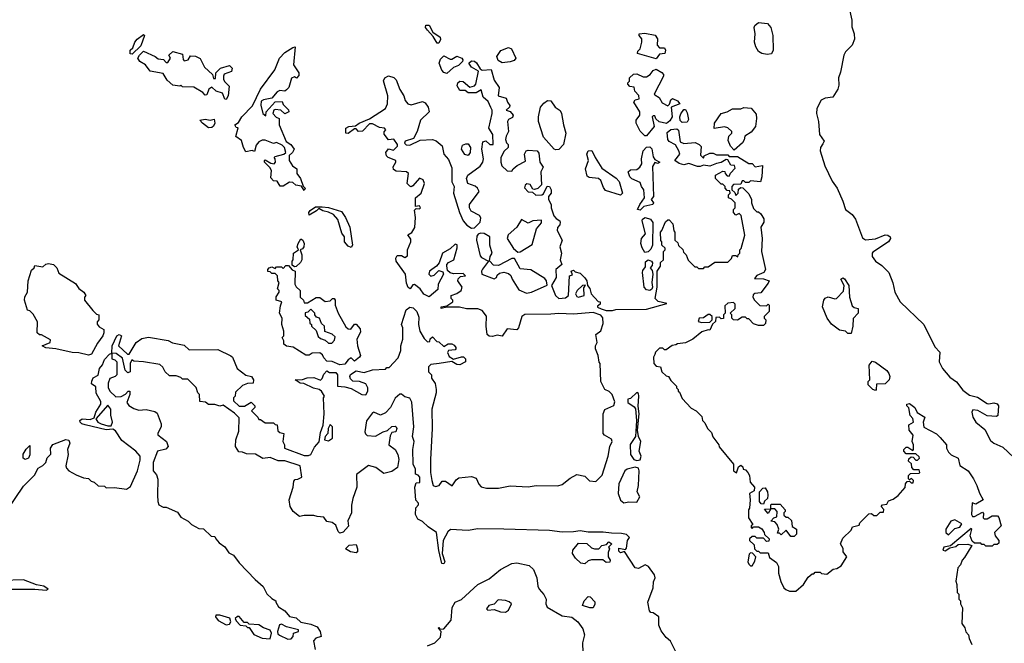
# Model space of a CAD drawing. Extents: x 2206940 to 2356632, y 511582 to 673215.
# Tile 125 of 228: x 2294771 to 2300840, y 584492 to 588333. Entities that reach past the tile are written whole.
import ezdxf

# ---------------------------------------------------------------- set-up
doc = ezdxf.new("R2010")
doc.units = 0

msp = doc.modelspace()

# ---------------------------------------------------------------- linework, layer by layer
at = {"layer": '0CON10XD'}
for points in [[(2299887.5, 588385), (2299900.7, 588330.7), (2299899.3, 588289.3), (2299914, 588245), (2299916.1, 588213.9), (2299902.5, 588175), (2299860, 588135), (2299850, 588115), (2299831.2, 588008.8), (2299818.8, 587975), (2299820.5, 587929.5), (2299813.8, 587905), (2299783.3, 587855), (2299735, 587849.2), (2299712, 587838), (2299683.5, 587785), (2299681.5, 587755), (2299695.3, 587705), (2299700.9, 587625), (2299730, 587585), (2299721.6, 587568.4), (2299707.3, 587545), (2299704.6, 587525), (2299732.9, 587432.9), (2299778.7, 587338.7), (2299809.6, 587295), (2299845.4, 587215), (2299860.4, 587165), (2299902.2, 587132.2), (2299922.8, 587105), (2299965, 586989.5), (2299985, 586977.2), (2300045.9, 586984.1), (2300105, 587007.1), (2300122.5, 587005), (2300136.7, 586995), (2300138.8, 586985), (2300125, 586964.3), (2300029.4, 586900.6), (2300024.4, 586895), (2300025.7, 586875), (2300046, 586845), (2300085, 586820), (2300128.1, 586775), (2300152.4, 586712.4), (2300164.6, 586655), (2300197.5, 586595), (2300343.5, 586455), (2300411.7, 586318.3)], [(2299378, 588118), (2299344.6, 588124.6), (2299325, 588138), (2299308, 588165), (2299300, 588195), (2299304.5, 588245), (2299297.1, 588285), (2299302.6, 588297.4), (2299325, 588315.6), (2299379.5, 588309.5), (2299400.4, 588285), (2299412.3, 588235), (2299415.3, 588145), (2299405, 588122.9), (2299378, 588118)], [(2297355, 588187.5), (2297345, 588187.5), (2297319.2, 588229.2), (2297285, 588267.5), (2297273.3, 588285), (2297275, 588300), (2297295, 588300), (2297317, 588257), (2297363.3, 588225), (2297365, 588210), (2297355, 588187.5)], [(2295465, 588120), (2295453, 588123), (2295453.3, 588145), (2295469.5, 588160.5), (2295480.8, 588195), (2295495, 588213.8), (2295535, 588242.5), (2295540, 588235), (2295518.8, 588171.2), (2295465, 588120)], [(2298695, 588092.5), (2298580, 588125), (2298581.7, 588138.3), (2298596.4, 588153.6), (2298606.2, 588195), (2298605.8, 588215.8), (2298590, 588235), (2298590, 588245), (2298625, 588250.8), (2298688.3, 588238.3), (2298702.5, 588215), (2298700, 588175), (2298715, 588160), (2298745, 588160), (2298752.5, 588145), (2298747.5, 588125), (2298715, 588120), (2298695, 588092.5)], [(2296045, 587842), (2296035, 587843.3), (2296021.4, 587881.4), (2295981.9, 587891.9), (2295955, 587917.5), (2295937.5, 587905), (2295925, 587870), (2295915, 587867.5), (2295900, 587885), (2295845, 587917.5), (2295775, 587920), (2295765, 587930), (2295757.5, 587922.5), (2295715, 587930), (2295681.2, 587961.2), (2295655, 588002.5), (2295575, 588016.7), (2295547.5, 588055), (2295512.5, 588075), (2295500, 588095), (2295510, 588115), (2295535, 588140), (2295607, 588107), (2295625, 588092.5), (2295657.5, 588087.5), (2295675, 588070), (2295685, 588070), (2295700, 588095), (2295690, 588115), (2295715, 588137.5), (2295775, 588120), (2295778.3, 588088.3), (2295785, 588080), (2295810, 588085), (2295825, 588110), (2295855, 588107.5), (2295883, 588093), (2295910.7, 588040.7), (2295960, 587995), (2295965, 587970), (2295978.3, 587971.7), (2295980, 588005), (2296010, 588035), (2296065, 588050), (2296080, 588035), (2296076.1, 588013.9), (2296031.7, 587998.3), (2296027.5, 587985), (2296027.5, 587965), (2296035, 587950), (2296063, 587923), (2296056.9, 587865), (2296045, 587842)], [(2296525, 587280), (2296508.3, 587308.3), (2296473, 587313), (2296455, 587330), (2296435, 587332.5), (2296395, 587306.7), (2296377.5, 587307.5), (2296358.3, 587338.3), (2296335, 587340), (2296318.3, 587358.3), (2296322.5, 587405), (2296313, 587423), (2296280, 587455), (2296280, 587465), (2296285, 587470), (2296318.3, 587448.3), (2296340, 587445), (2296347.5, 587455), (2296347, 587477), (2296340, 587485), (2296345, 587490), (2296400, 587505), (2296412.5, 587515), (2296402.5, 587545), (2296389.3, 587559.3), (2296355, 587577.5), (2296335, 587570), (2296285, 587590), (2296265, 587590), (2296245, 587580), (2296229.3, 587560.7), (2296218.3, 587521.7), (2296205, 587527.5), (2296165, 587520), (2296150, 587545), (2296138.3, 587588.3), (2296103, 587613), (2296117.5, 587667.5), (2296105, 587670), (2296097.5, 587685), (2296120, 587700), (2296140, 587735), (2296207.3, 587802.7), (2296256, 587905), (2296344.2, 588025), (2296372.5, 588095), (2296405, 588131.2), (2296455, 588162.5), (2296470, 588165), (2296460, 588055), (2296492.5, 588005), (2296491.7, 587988.3), (2296477, 587973), (2296465, 587980), (2296447, 587973), (2296430, 587915), (2296415, 587900), (2296405, 587893.3), (2296375, 587896.2), (2296358.3, 587888.3), (2296325, 587850), (2296275, 587840), (2296259.3, 587830.7), (2296257, 587807), (2296270, 587755), (2296288.3, 587741.7), (2296290, 587765), (2296345, 587827.5), (2296388.3, 587828.3), (2296395, 587810), (2296428.3, 587778.3), (2296430, 587765), (2296405, 587752.5), (2296380, 587775), (2296345, 587780), (2296337.5, 587775), (2296332.5, 587755), (2296351.7, 587731.7), (2296370, 587725), (2296370, 587685), (2296413, 587583), (2296442.5, 587565), (2296462.5, 587535), (2296452.5, 587515), (2296433, 587497), (2296432.5, 587465), (2296453.6, 587433.6), (2296480, 587415), (2296480, 587385), (2296502.5, 587355), (2296518.3, 587308.3), (2296530, 587295), (2296525, 587280)], [(2297745, 588067.5), (2297720.7, 588080.7), (2297713, 588107), (2297737, 588143), (2297785, 588162.5), (2297803, 588153), (2297830, 588095), (2297818.3, 588081.7), (2297795, 588072.5), (2297745, 588067.5)], [(2297356.4, 586216.4), (2297305, 586210), (2297290, 586195), (2297290, 586165), (2297310, 586145), (2297310, 586125), (2297331.7, 586091.7), (2297337.5, 586055), (2297337.5, 586035), (2297311.2, 585935), (2297314, 585815), (2297304, 585625), (2297304.2, 585545), (2297311.2, 585495), (2297320, 585465), (2297335, 585457.5), (2297356.4, 585463.6), (2297375, 585490), (2297395, 585490), (2297437, 585463), (2297460.7, 585499.3), (2297478.3, 585511.7), (2297555, 585520), (2297585, 585510), (2297601.7, 585471.7), (2297615.9, 585455.9), (2297647.7, 585447.7), (2297722.3, 585447.7), (2297795, 585462), (2297905, 585456.7), (2297955, 585463.8), (2298088.3, 585461.7), (2298115, 585470), (2298165, 585510), (2298205, 585532.5), (2298255, 585522.5), (2298283.9, 585493.9), (2298321.7, 585488.3), (2298361.7, 585528.3), (2298398, 585645), (2298408.8, 585705), (2298422.5, 585735), (2298419.3, 585749.3), (2298375, 585773.3), (2298366.7, 585785), (2298366.7, 585905), (2298377, 585933), (2298433, 585957), (2298439.3, 585979.3), (2298423.8, 586025), (2298405, 586043.3), (2298377.5, 586055), (2298352.5, 586105), (2298350, 586215), (2298343, 586223), (2298337.5, 586265), (2298320, 586305), (2298320, 586325), (2298330, 586345), (2298322.5, 586395), (2298353, 586417), (2298367.7, 586462.3), (2298366, 586496), (2298352.5, 586512.5), (2298305, 586530), (2298185, 586520), (2298095, 586524.3), (2298045, 586518.6), (2297885, 586518.1), (2297865.8, 586505), (2297846, 586435), (2297835, 586422.5), (2297775, 586430), (2297745.9, 586384.1), (2297715, 586390), (2297685, 586381.2), (2297665, 586383.3), (2297652.5, 586395), (2297646.2, 586445), (2297648, 586508), (2297622.1, 586542.1), (2297595, 586551.4), (2297525, 586551.9), (2297481.7, 586561.7), (2297405, 586562.5), (2297370, 586555), (2297370, 586565), (2297405, 586570), (2297440, 586595), (2297440, 586605), (2297430, 586615), (2297430, 586635), (2297465, 586646.7), (2297493.3, 586665), (2297498.8, 586685), (2297472.5, 586725), (2297473, 586737), (2297488.3, 586751.7), (2297520, 586755), (2297505, 586770), (2297445, 586767.5), (2297423.8, 586773.8), (2297407.5, 586787.5), (2297403, 586817), (2297403.8, 586826.2), (2297415, 586837.5), (2297447, 586853), (2297467, 586927), (2297467, 586947), (2297455, 586950), (2297425, 586922.5), (2297377.5, 586895), (2297357.5, 586835), (2297340, 586815), (2297296.7, 586785), (2297293.3, 586765), (2297305, 586753.3), (2297325, 586760), (2297355, 586787.5), (2297379.3, 586779.3), (2297383.3, 586765), (2297351.2, 586705), (2297348.3, 586671.7), (2297295, 586626.7), (2297262.7, 586642.7), (2297240, 586675), (2297205, 586702.5), (2297195, 586700), (2297177.5, 586675), (2297165, 586683.3), (2297155, 586710), (2297150, 586765), (2297091.2, 586845), (2297090, 586865), (2297098.3, 586881.7), (2297125, 586880), (2297145, 586867.5), (2297161.7, 586878.3), (2297162.5, 586915), (2297182.5, 586965), (2297181.7, 586981.7), (2297163, 587007), (2297188.3, 587021.7), (2297206.1, 587053.9), (2297210, 587115), (2297205, 587160), (2297215, 587170), (2297235, 587167.5), (2297242.5, 587175), (2297235, 587186.7), (2297211.7, 587181.7), (2297211.2, 587235), (2297245.8, 587264.2), (2297266.1, 587323.9), (2297257.7, 587347.7), (2297235, 587356.7), (2297195, 587308.8), (2297185, 587303.3), (2297175, 587306.7), (2297158.8, 587325), (2297167.5, 587385), (2297155, 587396.7), (2297090.7, 587400.7), (2297075, 587410), (2297073, 587427), (2297090, 587455), (2297090, 587465), (2297042.5, 587485), (2297032.5, 587495), (2297027.5, 587515), (2297045, 587537.5), (2297075, 587530), (2297100, 587555), (2297100, 587565), (2297077, 587597), (2297043.6, 587593.6), (2297018.3, 587628.3), (2297018.3, 587641.7), (2297027.5, 587655), (2297020, 587665), (2296989.7, 587669.7), (2296945, 587691.2), (2296928.3, 587691.7), (2296885, 587646.7), (2296860, 587645), (2296845, 587660), (2296835, 587660), (2296795, 587632.5), (2296782.5, 587635), (2296782.5, 587665), (2296800, 587675), (2296841.7, 587678.3), (2296863.9, 587696.1), (2296928.3, 587721.7), (2297026.2, 587785), (2297037.3, 587815), (2297040.9, 587865), (2297014.2, 587955.8), (2297021.2, 587975), (2297045, 587988.1), (2297077.5, 587977.5), (2297092.2, 587962.2), (2297115, 587903.3), (2297138.8, 587865), (2297146.7, 587835), (2297163.1, 587815), (2297185, 587808.8), (2297255, 587828.9), (2297271.1, 587821.1), (2297289.2, 587795), (2297294.5, 587765), (2297240.8, 587715), (2297222, 587645), (2297198, 587602), (2297147.5, 587585), (2297143, 587573), (2297153, 587563), (2297175, 587561.2), (2297239.4, 587590.6), (2297315.6, 587595.6), (2297337.5, 587587.5), (2297375.5, 587555.5), (2297385.7, 587505.7), (2297415, 587472.5), (2297435, 587420), (2297434, 587335), (2297450, 587305), (2297444.2, 587265), (2297481.2, 587145), (2297504.3, 587094.3), (2297527, 587067), (2297555, 587050), (2297575, 587051.2), (2297608.8, 587085), (2297613, 587113), (2297605, 587127.5), (2297553.6, 587153.6), (2297543.6, 587173.6), (2297543.3, 587195), (2297602.5, 587275), (2297593.3, 587295), (2297578.3, 587308.3), (2297532.5, 587325), (2297526.2, 587355), (2297534.1, 587375.9), (2297609.5, 587430.5), (2297626.2, 587455), (2297629.2, 587475), (2297620, 587535), (2297625, 587580), (2297645, 587587.5), (2297670, 587565), (2297690, 587565), (2297686.7, 587625), (2297662.5, 587665), (2297683.8, 587755), (2297683.8, 587775), (2297675, 587792.5), (2297658.6, 587828.6), (2297627.5, 587855), (2297615, 587900), (2297585, 587882.5), (2297535, 587883.3), (2297517, 587897), (2297485, 587897.5), (2297466.7, 587925), (2297472.5, 587945), (2297485, 587953.3), (2297505, 587952.5), (2297545, 587917.5), (2297573.6, 587926.4), (2297583.6, 587936.4), (2297600, 588015), (2297555, 588040), (2297540, 588065), (2297555, 588080), (2297575, 588077.5), (2297587.7, 588067.7), (2297610, 588030), (2297622.5, 588022.5), (2297677, 588027), (2297695, 587960), (2297727.5, 587915), (2297720, 587865), (2297769.3, 587849.3), (2297777.5, 587825), (2297792.5, 587805), (2297790, 587795), (2297770, 587775), (2297795, 587767.5), (2297812.5, 587745), (2297809.3, 587730.7), (2297785, 587717.5), (2297778.8, 587705), (2297783.3, 587645), (2297768.8, 587615), (2297766.2, 587595), (2297772.5, 587575), (2297782.5, 587565), (2297782.5, 587545), (2297757, 587523), (2297736.7, 587485), (2297736.7, 587455), (2297743.9, 587433.9), (2297775, 587402.5), (2297805, 587400), (2297812.5, 587415), (2297837.5, 587435), (2297888.3, 587461.7), (2297883.3, 587505), (2297892.5, 587525), (2297905, 587530), (2297960, 587525), (2297971.7, 587511.7), (2297977.5, 587455), (2297997.5, 587425), (2297983.3, 587395), (2297986.7, 587315), (2297965, 587292.5), (2297945, 587287.5), (2297935, 587290), (2297917.3, 587317.3), (2297897, 587323), (2297886.4, 587313.6), (2297883.6, 587296.4), (2297905, 587273.8), (2297931.7, 587271.7), (2297953, 587253), (2297990, 587255), (2298000, 587260), (2298021.7, 587308.3), (2298037.5, 587305), (2298046.7, 587285), (2298047.5, 587265), (2298030, 587245), (2298030, 587225), (2298047.5, 587195), (2298047.5, 587175), (2298064.1, 587124.1), (2298077.7, 587107.7), (2298100, 587095), (2298103.3, 587085), (2298100.7, 587069.3), (2298086.4, 587053.6), (2298083.3, 587035), (2298113.8, 586975), (2298101.2, 586935), (2298110, 586895), (2298102.5, 586855), (2298112.5, 586825), (2298076.1, 586793.9), (2298078.8, 586745), (2298050, 586695), (2298074.2, 586635), (2298095, 586616), (2298135, 586620), (2298153.3, 586635), (2298160, 586755), (2298178.3, 586761.7), (2298170, 586785), (2298185, 586790), (2298195, 586780), (2298225, 586772.5), (2298255, 586742.5), (2298266.7, 586725), (2298270, 586695), (2298285, 586676.7), (2298293.8, 586643.8), (2298337.5, 586597.5), (2298350, 586595), (2298348.3, 586581.7), (2298331.7, 586568.3), (2298331.7, 586561.7), (2298355, 586552.5), (2298385, 586542.5), (2298425, 586542.5), (2298445, 586548.8), (2298635, 586550.4), (2298760, 586585), (2298706.4, 586596.4), (2298687.5, 586615), (2298700, 586685), (2298700, 586785), (2298720, 586815), (2298721.7, 586838.3), (2298740, 586855), (2298740, 586905), (2298750, 586915), (2298750, 586925), (2298730, 586945), (2298730, 586965), (2298723, 586973), (2298720, 587025), (2298730, 587035), (2298751.7, 587088.3), (2298765, 587100), (2298775, 587100), (2298797.5, 587075), (2298803, 587033), (2298810, 587025), (2298810, 586975), (2298828.3, 586958.3), (2298831.7, 586941.7), (2298858.3, 586918.3), (2298861.7, 586901.7), (2298880, 586885), (2298891.7, 586851.7), (2298931.7, 586811.7), (2298945, 586810), (2298955, 586800), (2298985, 586800), (2298995, 586810), (2299015, 586810), (2299055, 586840), (2299135, 586840), (2299158.3, 586861.7), (2299165, 586880), (2299185, 586880), (2299198.3, 586871.7), (2299200, 586885), (2299210, 586895), (2299210, 586915), (2299217, 586923), (2299240, 587005), (2299217, 587127), (2299205, 587140), (2299185, 587130), (2299170, 587145), (2299170, 587165), (2299180, 587175), (2299180, 587205), (2299158.3, 587228.3), (2299140, 587235), (2299140, 587255), (2299150, 587265), (2299148.3, 587278.3), (2299131.7, 587281.7), (2299120, 587295), (2299120, 587305), (2299105, 587320), (2299095, 587320), (2299060, 587355), (2299060, 587375), (2299105, 587400), (2299118.3, 587398.3), (2299120, 587385), (2299131.7, 587371.7), (2299145, 587370), (2299151.7, 587388.3), (2299181.7, 587418.3), (2299177.5, 587435), (2299155, 587437.5), (2299135, 587470), (2299125, 587472.5), (2299095, 587452.5), (2299065, 587447.5), (2299025, 587430), (2298985, 587436.7), (2298965, 587428), (2298948.3, 587428.3), (2298895, 587446.7), (2298865, 587438.8), (2298835, 587446.7), (2298810, 587465), (2298840, 587505), (2298833.3, 587525), (2298813, 587563), (2298775, 587582.5), (2298766.1, 587596.1), (2298761.2, 587638.8), (2298785, 587657.5), (2298821.7, 587661.7), (2298832.5, 587652.5), (2298841.7, 587581.7), (2298865, 587570), (2298935, 587576.7), (2298960, 587565), (2298971.7, 587551.7), (2298968.3, 587498.3), (2298985, 587480), (2298990, 587495)], [(2297405, 588002.5), (2297385, 588007.5), (2297373, 588023), (2297357.5, 588065), (2297365, 588090), (2297385, 588110), (2297425, 588090), (2297435, 588090), (2297465, 588107.5), (2297496.4, 588096.4), (2297502.5, 588085), (2297500, 588075), (2297475, 588050), (2297445, 588037.5), (2297405, 588002.5)], [(2298635, 587617.5), (2298625, 587617.5), (2298595, 587646.2), (2298570, 587695), (2298570, 587715), (2298592.5, 587745), (2298592.5, 587765), (2298557.5, 587825), (2298565, 587840), (2298590, 587845), (2298587, 587867), (2298563, 587893), (2298558.3, 587918.3), (2298531.7, 587921.7), (2298520, 587935), (2298520, 587945), (2298530, 587955), (2298530, 587975), (2298555, 587996.7), (2298575, 588000), (2298615, 587980), (2298635, 587981.2), (2298657.5, 587995), (2298675, 588020), (2298695, 588027.5), (2298728.3, 588008.3), (2298740, 587995), (2298740, 587985), (2298682.5, 587875), (2298685, 587870), (2298713, 587853), (2298730.7, 587820.7), (2298765, 587802.5), (2298777, 587813), (2298785, 587840), (2298795, 587847.5), (2298825, 587832.5), (2298840, 587815), (2298787.5, 587795), (2298792.5, 587735), (2298779.3, 587710.7), (2298757, 587693), (2298713, 587703), (2298691.7, 587721.7), (2298685, 587740), (2298675, 587740), (2298670, 587735), (2298682.5, 587675), (2298635, 587617.5)], [(2298075, 587531.8), (2298065, 587536.5), (2297998.8, 587608.8), (2297969.1, 587705), (2297968.2, 587735), (2297980.5, 587795), (2298000.9, 587819.1), (2298025, 587834.6), (2298045, 587833.1), (2298071.4, 587795), (2298102.9, 587772.9), (2298111.2, 587755), (2298122.2, 587685), (2298138.2, 587635), (2298123.1, 587565), (2298095, 587534.5), (2298075, 587531.8)], [(2298855, 587700), (2298843, 587713), (2298840, 587735), (2298846.1, 587753.9), (2298865, 587780), (2298875, 587780), (2298885, 587760), (2298892.5, 587717.5), (2298885, 587702.5), (2298855, 587700)], [(2299175, 587530), (2299153, 587553), (2299138.3, 587588.3), (2299142.5, 587615), (2299160, 587635), (2299160, 587645), (2299135, 587666.7), (2299115, 587673.3), (2299052.5, 587662.5), (2299053.3, 587695), (2299094, 587756), (2299132.5, 587765), (2299165, 587783.3), (2299215, 587783.8), (2299235, 587792.5), (2299278.8, 587788.8), (2299310.9, 587750.9), (2299313.1, 587725), (2299305.3, 587674.7), (2299279.2, 587640.8), (2299240, 587615), (2299237, 587593), (2299226.4, 587573.6), (2299175, 587530)], [(2295935, 587667.5), (2295897.5, 587695), (2295882.5, 587715), (2295915, 587720), (2295945, 587713.3), (2295970, 587720), (2295974, 587695), (2295965, 587676.2), (2295955, 587670), (2295935, 587667.5)], [(2297535, 587496.7), (2297515, 587502.5), (2297493.8, 587535), (2297500.7, 587559.3), (2297520.7, 587569.3), (2297535, 587567.5), (2297550, 587545), (2297548, 587515), (2297535, 587496.7)], [(2298475, 587252.5), (2298381.9, 587281.9), (2298368.6, 587298.6), (2298352.2, 587342.2), (2298338.9, 587355), (2298281.5, 587361.5), (2298269.6, 587369.6), (2298258.9, 587415), (2298277.3, 587465), (2298266.6, 587505), (2298275, 587525.6), (2298298.2, 587528.2), (2298317.3, 587485), (2298358.8, 587418.8), (2298447.8, 587357.8), (2298467, 587337), (2298487.5, 587265), (2298475, 587252.5)], [(2298595, 587160), (2298580, 587165), (2298592.5, 587195), (2298621.2, 587235), (2298618.8, 587285), (2298603.3, 587305), (2298595, 587330), (2298545, 587352.5), (2298532.5, 587365), (2298522.5, 587395), (2298535, 587407.5), (2298575, 587411.2), (2298593.8, 587425), (2298605.7, 587445), (2298602.9, 587475), (2298614.3, 587525.7), (2298635, 587547.5), (2298655, 587550), (2298667, 587537), (2298675, 587487.5), (2298685, 587472.5), (2298716.7, 587455), (2298705, 587447.5), (2298685, 587453.3), (2298671.4, 587428.6), (2298677.5, 587245), (2298663.3, 587225), (2298677.5, 587205), (2298673.8, 587195), (2298618, 587182), (2298595, 587160)], [(2298990, 587495), (2299025, 587510), (2299045, 587510), (2299065, 587500), (2299135, 587500), (2299145, 587490), (2299195, 587490), (2299265, 587447.5), (2299285, 587447.5), (2299305, 587427.5), (2299350, 587435), (2299346.2, 587365), (2299336.4, 587333.6), (2299275, 587340), (2299265, 587330), (2299245, 587330), (2299235, 587340), (2299225, 587340), (2299215, 587320), (2299171.7, 587318.3), (2299160, 587305), (2299160, 587285), (2299178.3, 587268.3), (2299185, 587250), (2299200, 587265), (2299201.7, 587288.3), (2299215, 587300), (2299228.3, 587298.3), (2299265, 587260), (2299282.5, 587225), (2299282.5, 587205), (2299295, 587170), (2299315, 587150), (2299325, 587150), (2299338.3, 587138.3), (2299357, 587107), (2299357.5, 587085), (2299340, 587055), (2299347.5, 586985), (2299342.5, 586905), (2299367.5, 586795), (2299357.5, 586775), (2299315, 586756.7), (2299300, 586740), (2299355, 586736.7), (2299390, 586725), (2299385, 586710), (2299338.3, 586651.7), (2299303, 586647), (2299291.7, 586638.3), (2299290, 586625), (2299300, 586605), (2299333, 586573), (2299375, 586570), (2299385, 586580), (2299390, 586575), (2299390, 586535), (2299360, 586505), (2299360, 586495), (2299370, 586485), (2299368.3, 586461.7), (2299355, 586450), (2299325, 586450), (2299295, 586460), (2299265, 586490), (2299255, 586490), (2299245, 586500), (2299225, 586500), (2299195, 586482.5), (2299170, 586485), (2299160, 586495), (2299160, 586515), (2299150, 586525), (2299180, 586555), (2299181.7, 586581.7), (2299171.7, 586591.7), (2299135, 586587.5), (2299118.3, 586571.7), (2299120, 586525), (2299110, 586515), (2299108.3, 586491.7), (2299095, 586490), (2299085, 586500), (2299061.7, 586498.3), (2299060, 586475), (2299041.7, 586458.3), (2299025, 586420), (2299015, 586422.5), (2298975, 586410), (2298920, 586365), (2298875, 586342.5), (2298825, 586337.5), (2298815, 586330), (2298793, 586327), (2298755, 586300), (2298745, 586300), (2298735, 586310), (2298715, 586310), (2298690, 586285), (2298685, 586270), (2298677.5, 586255), (2298680, 586215), (2298695, 586200), (2298720, 586195), (2298730, 586165), (2298755, 586140), (2298770, 586135), (2298785, 586110), (2298820, 586075), (2298820, 586065), (2298830, 586055), (2298830, 586045), (2298838.3, 586038.3), (2298855, 586000), (2298910.7, 585940.7), (2298940, 585925), (2298975, 585890), (2298980, 585865), (2298995, 585850), (2299010, 585815), (2299035, 585790), (2299043, 585763), (2299080, 585715), (2299081.7, 585701.7), (2299170, 585595), (2299170, 585555), (2299188.3, 585541.7), (2299201.7, 585578.3), (2299215, 585590), (2299228.3, 585578.3), (2299230, 585565), (2299245, 585560), (2299260, 585545), (2299270, 585525), (2299272.5, 585485), (2299300, 585455), (2299298.3, 585431.7), (2299270, 585415), (2299272.5, 585375), (2299270, 585325), (2299262.5, 585315), (2299262.5, 585265), (2299290, 585225), (2299280, 585215), (2299280, 585205), (2299285, 585200), (2299295, 585210), (2299325, 585210), (2299345, 585197.5), (2299360, 585175), (2299361.7, 585161.7), (2299390, 585135), (2299388.3, 585121.7), (2299375, 585120), (2299355, 585140), (2299315, 585140), (2299305, 585150), (2299285, 585150), (2299270, 585135), (2299270, 585125), (2299298.3, 585098.3), (2299300, 585075), (2299315, 585060), (2299325, 585060), (2299335, 585050), (2299385, 585050), (2299391.7, 585021.7), (2299435, 584990), (2299447.5, 584965), (2299447.5, 584925), (2299463, 584873), (2299480, 584835), (2299493, 584823), (2299515, 584812.5), (2299555, 584812.5), (2299602.5, 584855), (2299630.7, 584899.3), (2299655, 584920), (2299665, 584920), (2299675, 584930), (2299705, 584930), (2299713, 584923), (2299745, 584917.5), (2299785, 584950), (2299807, 584953), (2299835, 584970), (2299870, 585025), (2299847.5, 585055), (2299847, 585077), (2299830, 585105), (2299845, 585140), (2299895, 585190), (2299905, 585210), (2299945, 585220), (2299950, 585235), (2300005, 585290), (2300021.7, 585291.7), (2300035, 585280), (2300055, 585280), (2300075, 585300), (2300095, 585300), (2300097, 585317), (2300080, 585335), (2300090, 585345), (2300115, 585350), (2300125, 585370), (2300155, 585380), (2300186.4, 585403.6), (2300228.3, 585451.7), (2300230, 585475), (2300241.7, 585488.3), (2300255, 585490), (2300265, 585480), (2300278.3, 585481.7), (2300280, 585495), (2300268.3, 585508.3), (2300255, 585500), (2300250, 585505), (2300250, 585525), (2300261.7, 585538.3), (2300315, 585540), (2300320, 585545), (2300315, 585560), (2300281.7, 585561.7), (2300270, 585575), (2300268.3, 585598.3), (2300250, 585615), (2300251.7, 585628.3), (2300265, 585640), (2300278.3, 585638.3), (2300295, 585620), (2300305, 585620), (2300317, 585633), (2300315, 585640), (2300295, 585660), (2300235, 585660), (2300220, 585675), (2300220, 585685), (2300235, 585700), (2300245, 585700), (2300275, 585680), (2300280, 585685), (2300280, 585715), (2300272.5, 585735), (2300277.5, 585775), (2300252.5, 585805), (2300251.7, 585838.3), (2300280, 585855), (2300276.7, 585876.7), (2300260, 585895), (2300251.7, 585941.7), (2300240, 585955), (2300240, 585965), (2300255, 585970), (2300287.5, 585945), (2300303.6, 585913.6), (2300350, 585885), (2300340, 585855), (2300343.3, 585823.3), (2300422.3, 585782.3), (2300445, 585760), (2300482.5, 585715), (2300482.5, 585695), (2300495, 585670), (2300513, 585653), (2300555, 585632.5), (2300566.4, 585586.4), (2300616.7, 585555), (2300650, 585505), (2300671.2, 585465), (2300686.4, 585416.4), (2300710, 585375), (2300665, 585350), (2300641.7, 585358.3), (2300637.5, 585285), (2300643.3, 585273.3), (2300657, 585273), (2300705, 585300), (2300711.7, 585291.7), (2300710, 585265), (2300715, 585260), (2300735, 585260), (2300765, 585277.5), (2300797, 585277), (2300807, 585267), (2300820, 585215), (2300780, 585175), (2300783.9, 585153.9), (2300806.2, 585126.2), (2300805, 585110), (2300795, 585100), (2300775, 585100), (2300765, 585090), (2300725, 585090), (2300715, 585100), (2300701.7, 585101.7), (2300695, 585110), (2300655, 585110), (2300641.7, 585121.7), (2300630, 585155), (2300640, 585195), (2300635, 585200), (2300508.3, 585091.7), (2300467.5, 585085), (2300460, 585065), (2300475, 585062.5), (2300505, 585080), (2300541.7, 585088.3), (2300555, 585100), (2300615, 585102.5), (2300640, 585095), (2300595, 585020), (2300580, 585005), (2300570, 584975), (2300553, 584957), (2300540, 584875), (2300547.5, 584855), (2300550, 584805), (2300560, 584795), (2300560, 584765), (2300570, 584755), (2300570, 584735), (2300581.7, 584711.7), (2300577.5, 584615), (2300597, 584587), (2300603, 584563), (2300620, 584545), (2300623, 584523), (2300640, 584485)], [(2296815, 586930), (2296795, 586937.5), (2296773.3, 586965), (2296772.5, 586995), (2296757.5, 587017.5), (2296731.7, 587101.7), (2296705, 587132.5), (2296675, 587147.5), (2296640, 587155), (2296615, 587170), (2296600, 587155), (2296555, 587130), (2296552.5, 587145), (2296561.7, 587158.3), (2296595, 587180), (2296635, 587180), (2296675, 587176.7), (2296755, 587152.5), (2296780, 587115), (2296806.7, 587055), (2296822.5, 586945), (2296815, 586930)], [(2297841.7, 586901.7), (2297855, 586903.3), (2297930.8, 586949.2), (2297956, 587045), (2297988.3, 587081.7), (2297987.5, 587097.5), (2297935, 587094), (2297905, 587080), (2297865, 587102.5), (2297836, 587055), (2297781.7, 587008.3), (2297776.7, 586985), (2297815, 586923.8), (2297841.7, 586901.7)], [(2298625, 586900), (2298607.3, 586927.3), (2298600.6, 586955), (2298604, 586986), (2298629.2, 587015), (2298607.5, 587095), (2298610, 587105), (2298626.2, 587113.8), (2298660, 587105), (2298674.1, 587084.1), (2298672, 586945), (2298660.5, 586919.5), (2298645, 586903.3), (2298625, 586900)], [(2296465, 586810), (2296451.7, 586821.7), (2296450, 586845), (2296457.5, 586855), (2296460, 586895), (2296490, 586915), (2296482.5, 586935), (2296487.5, 586955), (2296505, 586982.5), (2296516.1, 586976.1), (2296523.8, 586955), (2296523.3, 586935), (2296515, 586922.5), (2296500, 586915), (2296511.2, 586885), (2296511.2, 586855), (2296503, 586837), (2296475, 586812.5), (2296465, 586810)], [(2297895, 586649.2), (2297925, 586654), (2298022.5, 586697.5), (2298018.8, 586725), (2298008.2, 586738.2), (2297921.5, 586791.5), (2297855, 586798.8), (2297821.7, 586861.7), (2297805, 586862.5), (2297721.7, 586818.3), (2297691.7, 586821.7), (2297667, 586847), (2297672, 586875), (2297683.8, 586895), (2297668, 586945), (2297668.8, 586995), (2297635, 587015.8), (2297611.7, 587018.3), (2297597.3, 587012.7), (2297589.5, 587000.5), (2297586.2, 586975), (2297609.2, 586879.2), (2297617.5, 586867.5), (2297660, 586845), (2297623.3, 586796.7), (2297617.5, 586785), (2297620, 586765), (2297695, 586737.5), (2297710, 586745), (2297715, 586760), (2297728.3, 586771.7), (2297755, 586777.5), (2297785, 586770), (2297798.3, 586758.3), (2297806, 586735), (2297848.6, 586668.6), (2297895, 586649.2)], [(2295195, 586266.9), (2295135, 586281.4), (2295095, 586282.5), (2294995, 586306.7), (2294931.7, 586311.7), (2294910, 586325), (2294960, 586345), (2294961.7, 586361.7), (2294905, 586392.5), (2294893, 586393), (2294880, 586405), (2294881.7, 586471.7), (2294855, 586520), (2294835, 586540), (2294820, 586545), (2294801.2, 586605), (2294804.2, 586625.8), (2294818.8, 586655), (2294823.8, 586725), (2294845, 586790), (2294860, 586805), (2294865, 586820), (2294915, 586810), (2294933, 586827), (2294948.3, 586831.7), (2294980, 586825), (2295000, 586805), (2295011.7, 586771.7), (2295115, 586707.5), (2295137, 586677), (2295167.5, 586655), (2295180, 586635), (2295170, 586625), (2295170, 586605), (2295221.7, 586541.7), (2295245, 586520), (2295260, 586515), (2295260, 586485), (2295248.3, 586471.7), (2295248.3, 586458.3), (2295260.7, 586440.7), (2295290, 586425), (2295290, 586405), (2295284, 586385), (2295250, 586340), (2295215, 586274), (2295195, 586266.9)], [(2296745, 586207.5), (2296697, 586227), (2296665, 586230), (2296645, 586250), (2296638.3, 586268.3), (2296621.7, 586281.7), (2296575, 586280), (2296555, 586267.5), (2296535, 586267.5), (2296457, 586317), (2296415, 586322.5), (2296400, 586335), (2296400, 586355), (2296390, 586375), (2296400, 586385), (2296400, 586415), (2296387.5, 586455), (2296390, 586495), (2296372.5, 586525), (2296378.3, 586571.7), (2296387.5, 586595), (2296352.5, 586605), (2296353, 586627), (2296370, 586655), (2296370, 586665), (2296360, 586675), (2296370, 586715), (2296362.5, 586725), (2296360, 586755), (2296345, 586770), (2296325, 586770), (2296315, 586780), (2296301.7, 586781.7), (2296300, 586795), (2296310, 586805), (2296325, 586810), (2296345, 586800), (2296355, 586810), (2296385, 586810), (2296395, 586800), (2296411.7, 586818.3), (2296428.3, 586818.3), (2296451.7, 586791.7), (2296470, 586785), (2296466.7, 586705), (2296475, 586687.5), (2296500, 586665), (2296500, 586625), (2296520, 586605), (2296525, 586590), (2296545, 586590), (2296598.3, 586621.7), (2296621.7, 586621.7), (2296655, 586597.5), (2296685, 586602.5), (2296700, 586615), (2296710, 586615), (2296716.7, 586605), (2296715.8, 586575), (2296733.8, 586525), (2296780.9, 586440.9), (2296795, 586428.8), (2296812.5, 586427.5), (2296835, 586457.5), (2296845, 586457.5), (2296869.3, 586429.3), (2296871.7, 586408.3), (2296850, 586365), (2296853.8, 586325), (2296872.5, 586265), (2296866.4, 586253.6), (2296835, 586230), (2296815, 586250), (2296795, 586237.5), (2296775, 586212.5), (2296745, 586207.5)], [(2298655, 586664.2), (2298635, 586668.9), (2298621.1, 586685), (2298610.4, 586775), (2298612.4, 586787.6), (2298629.2, 586810.8), (2298628.9, 586841.1), (2298645, 586853.1), (2298665.7, 586845.7), (2298672, 586835), (2298670, 586820), (2298657.5, 586805), (2298668.8, 586788.8), (2298674.2, 586765), (2298666.7, 586715), (2298672, 586685), (2298667.5, 586672.5), (2298655, 586664.2)], [(2299895, 586400), (2299875, 586400), (2299860, 586415), (2299825, 586420), (2299775, 586457.5), (2299747.5, 586495), (2299720, 586565), (2299726.7, 586605), (2299735, 586617.5), (2299755, 586626.7), (2299795, 586613.3), (2299805, 586616.7), (2299848.3, 586661.7), (2299853.3, 586695), (2299832.5, 586735), (2299845, 586742.5), (2299855, 586737.5), (2299882.5, 586695), (2299886.2, 586625), (2299901.7, 586571.7), (2299915, 586560), (2299940, 586555), (2299940, 586525), (2299908.3, 586491.7), (2299906.7, 586445), (2299895, 586400)], [(2298215, 586623.3), (2298250, 586635), (2298248.3, 586681.7), (2298258.3, 586698.3), (2298240, 586695), (2298207.5, 586665), (2298197.5, 586645), (2298205, 586627.5), (2298215, 586623.3)], [(2294692.1, 585307.9), (2294795, 585459.5), (2294862, 585528), (2294885, 585572), (2294913.6, 585586.4), (2294932.5, 585605), (2294940, 585635), (2294963.3, 585656.7), (2294960.4, 585695), (2294975, 585717.5), (2295055, 585746.7), (2295075, 585742.5), (2295080, 585725), (2295066.7, 585685), (2295070, 585655), (2295056, 585585), (2295060.3, 585570.3), (2295074.2, 585554.2), (2295120.3, 585530.3), (2295165, 585511.2), (2295195, 585507.5), (2295211.7, 585491.7), (2295230, 585485), (2295255, 585462.5), (2295295, 585460), (2295305, 585450), (2295355, 585452.5), (2295429.3, 585440.7), (2295455, 585457.5), (2295497.5, 585555), (2295515, 585620), (2295513.3, 585645), (2295486.7, 585675), (2295401.7, 585741.7), (2295361.9, 585801.9), (2295345, 585812), (2295303.9, 585806.1), (2295175, 585836.9), (2295153.8, 585845), (2295143.3, 585855), (2295142.5, 585865), (2295156, 585874), (2295205, 585870.8), (2295230, 585880), (2295241.2, 585915), (2295272.5, 585965), (2295271.7, 585981.7), (2295243.6, 586033.6), (2295241.7, 586071.7), (2295215, 586090), (2295216.4, 586106.4), (2295225, 586127.1), (2295256.1, 586143.9), (2295262.5, 586185), (2295282.5, 586207.5), (2295295, 586240.8), (2295325, 586272.5), (2295340, 586280), (2295340.8, 586325), (2295370.9, 586385), (2295385, 586393.3), (2295398.6, 586385), (2295381.2, 586325), (2295435, 586272.5), (2295446.1, 586273.9), (2295490, 586345), (2295525, 586370), (2295565, 586377.5), (2295686.4, 586356.4), (2295713.6, 586343.6), (2295785, 586327.5), (2295815, 586300), (2295991.7, 586301.7), (2296073.6, 586263.6), (2296083.6, 586253.6), (2296112.5, 586185), (2296165, 586143.3), (2296200, 586135), (2296213.3, 586115), (2296210, 586095), (2296175, 586092.5), (2296145, 586080), (2296101.7, 586038.3), (2296100, 586015), (2296090, 586005), (2296090, 585985), (2296125, 585952.5), (2296157, 585953), (2296198.3, 585978.3), (2296220, 585955), (2296220, 585945), (2296200, 585925), (2296240, 585885), (2296245, 585870), (2296255, 585870), (2296285, 585850), (2296335, 585850), (2296345, 585840), (2296358.3, 585838.3), (2296361.7, 585801.7), (2296375, 585790), (2296400, 585785), (2296392.5, 585735), (2296402.5, 585715), (2296402.5, 585695), (2296525, 585650), (2296551.7, 585648.3), (2296565.7, 585654.3), (2296589.3, 585700.7), (2296616.2, 585733.8), (2296625, 585790), (2296641.2, 585835), (2296648.8, 585905), (2296643.3, 586005), (2296650, 586015), (2296632.5, 586045), (2296616.4, 586056.4), (2296582.7, 586062.7), (2296521.7, 586091.7), (2296500, 586095), (2296470, 586115), (2296515, 586116.7), (2296543, 586127), (2296585, 586130), (2296625, 586112.5), (2296636.1, 586123.9), (2296645, 586150), (2296665, 586170), (2296680.7, 586160.7), (2296719.3, 586159.3), (2296730, 586145), (2296730, 586075), (2296775, 586072.5), (2296815, 586062.5), (2296880, 586025), (2296905, 586022.5), (2296917.5, 586045), (2296917.5, 586065), (2296905, 586090), (2296865, 586103.8), (2296825, 586107.5), (2296811.2, 586121.2), (2296806.7, 586135), (2296811.2, 586148.8), (2296845, 586170), (2296895, 586160), (2296945, 586177.5), (2297025, 586180), (2297035, 586190), (2297048.3, 586191.7), (2297105, 586250), (2297120, 586295), (2297121.2, 586325), (2297132.5, 586365), (2297132.5, 586435), (2297123.8, 586455), (2297153.7, 586546.3), (2297175, 586561.8), (2297197.4, 586557.4), (2297220, 586535), (2297230.7, 586500.7), (2297228.8, 586455), (2297236.7, 586415), (2297265, 586370), (2297285, 586350), (2297298.3, 586351.7), (2297301.7, 586368.3), (2297315, 586380), (2297341.7, 586351.7), (2297355, 586350), (2297385, 586320), (2297413, 586337), (2297435, 586337.5), (2297449.3, 586329.3), (2297460, 586315), (2297460, 586305), (2297455, 586300), (2297413.6, 586296.4), (2297407.5, 586282.5), (2297418.3, 586258.3), (2297445, 586242.5), (2297495, 586257.5), (2297506.7, 586256.7), (2297520, 586245), (2297520, 586225), (2297485, 586206.7), (2297465, 586210), (2297435, 586227.5), (2297356.4, 586216.4)], [(2296695, 586340), (2296711.7, 586358.3), (2296715, 586380), (2296696.7, 586396.7), (2296651.7, 586411.7), (2296650, 586445), (2296631.7, 586461.7), (2296620, 586495), (2296601.7, 586501.7), (2296590, 586515), (2296590, 586525), (2296565, 586550), (2296548.3, 586531.7), (2296531.7, 586528.3), (2296531.7, 586511.7), (2296558.3, 586488.3), (2296560, 586465), (2296570, 586455), (2296570, 586445), (2296598.3, 586418.3), (2296611.7, 586381.7), (2296625, 586370), (2296655, 586360), (2296675, 586340), (2296695, 586340)], [(2298975, 586467.5), (2299025, 586470), (2299040, 586485), (2299040, 586505), (2299025, 586517.5), (2299015, 586517.5), (2298985, 586497.5), (2298960, 586495), (2298952.5, 586475), (2298975, 586467.5)], [(2300411.7, 586318.3), (2300441.4, 586285), (2300439.2, 586225), (2300458.6, 586185), (2300505, 586130.8), (2300545, 586102), (2300585, 586050.8), (2300625, 586021.2), (2300675, 586008), (2300735, 585970), (2300745, 585966.7), (2300775, 585973.8), (2300795, 585966.2), (2300803.3, 585955), (2300800, 585895), (2300791.7, 585888.3), (2300733.2, 585893.2), (2300675.9, 585925.9), (2300645, 585930), (2300638.8, 585915), (2300645.8, 585885), (2300665, 585854.2), (2300719.3, 585809.3), (2300755, 585741.5), (2300775, 585725.6), (2300831.1, 585701.1), (2300897.5, 585637.5)], [(2298812.5, 584445), (2298782.5, 584505), (2298755, 584527.5), (2298725, 584570), (2298710, 584605), (2298710, 584655), (2298675, 584680), (2298661.7, 584681.7), (2298652.5, 584692.5), (2298642.5, 584745), (2298676.4, 584833.6), (2298678.3, 584871.7), (2298687.5, 584895), (2298683.3, 584915), (2298646.4, 584966.4), (2298626.4, 584976.4), (2298585, 584953.3), (2298565, 584957.5), (2298498.3, 585058.3), (2298475, 585050), (2298465, 585060), (2298465, 585077.5), (2298505, 585070), (2298511.7, 585078.3), (2298517.5, 585125), (2298530, 585145), (2298512, 585162), (2298479.6, 585169.6), (2298419.7, 585169.7), (2298367.4, 585177.4), (2298275, 585176.4), (2298225, 585184.4), (2298185, 585179.4), (2298115, 585177.8), (2298037.7, 585187.7), (2297755, 585196.3), (2297595, 585198.2), (2297535, 585187.3), (2297426.4, 585193.6), (2297410.8, 585179.2), (2297380.8, 585125), (2297375.8, 585045.8), (2297392.5, 584995), (2297385, 584982.5), (2297373.6, 584983.6), (2297353.9, 585063.9), (2297341.2, 585175), (2297289.4, 585209.4), (2297255, 585243.3), (2297225, 585257.5), (2297211.2, 585285), (2297213.9, 585326.1), (2297230, 585345), (2297230, 585355), (2297213.6, 585373.6), (2297207, 585453), (2297215, 585480), (2297237, 585483), (2297237.5, 585515), (2297228.3, 585528.3), (2297210, 585535), (2297210, 585565), (2297197.5, 585595), (2297193.8, 585685), (2297202.5, 585735), (2297192.5, 585765), (2297200, 585825), (2297188.3, 585978.3), (2297175, 586002.5), (2297145, 586010), (2297125, 586027.5), (2297115, 586027.5), (2297085, 586002.5), (2297056.1, 585943.9), (2297025, 585912), (2296995, 585896.7), (2296955, 585916.7), (2296945, 585912.5), (2296908.3, 585861.7), (2296899.4, 585795), (2296901.9, 585781.9), (2296912.3, 585772.3), (2296965, 585768), (2297012.5, 585795), (2297038, 585802), (2297065, 585826.7), (2297085, 585830), (2297092.5, 585825), (2297096.7, 585815), (2297090, 585795), (2297065, 585790), (2297055, 585770), (2297047.5, 585715), (2297086.4, 585686.4), (2297102.5, 585655), (2297107.5, 585625), (2297100, 585575), (2297065, 585550), (2297015, 585537.5), (2296966.1, 585576.1), (2296921.7, 585588.3), (2296847, 585533), (2296850, 585455), (2296824, 585385), (2296816.1, 585343.9), (2296816.7, 585295), (2296793.9, 585246.1), (2296797, 585213), (2296765, 585177.5), (2296745, 585170), (2296735, 585180), (2296719.3, 585219.3), (2296697, 585237), (2296665, 585242.5), (2296645, 585270), (2296605, 585272.5), (2296585, 585280), (2296525, 585280), (2296495, 585273.3), (2296457.5, 585305), (2296437.5, 585335), (2296432.5, 585375), (2296457, 585453), (2296461.7, 585491.7), (2296468.3, 585501.7), (2296485, 585502.5), (2296510, 585515), (2296500, 585585), (2296405, 585616.7), (2296365, 585616.7), (2296315, 585636.2), (2296270.7, 585630.7), (2296225, 585656.7), (2296168.3, 585658.3), (2296145, 585670), (2296121.7, 585671.7), (2296102.5, 585705), (2296103.6, 585746.4), (2296121.7, 585798.3), (2296125, 585880), (2296095, 585910), (2296025, 585960), (2296005, 585952.5), (2295975, 585962.5), (2295935, 585962.5), (2295917, 585977), (2295881.7, 585981.7), (2295880, 586025), (2295870, 586035), (2295858.3, 586068.3), (2295808.3, 586118.3), (2295775, 586120), (2295765, 586130), (2295735, 586140), (2295695, 586140), (2295667.5, 586165), (2295653.6, 586193.6), (2295635, 586208.8), (2295535, 586226.2), (2295475, 586230), (2295462.5, 586237.5), (2295452.5, 586215), (2295452.5, 586165), (2295438.3, 586158.3), (2295422.5, 586175), (2295405, 586247.5), (2295366.7, 586276.7), (2295340, 586280), (2295340, 586245), (2295358.3, 586238.3), (2295370, 586225), (2295370, 586145), (2295360, 586135), (2295327, 586123), (2295316.7, 586095), (2295317, 586067), (2295327.5, 586045), (2295365, 586010), (2295397, 586013), (2295423, 586027), (2295440, 586045), (2295450, 586045), (2295450, 586025), (2295432.5, 585975), (2295445, 585957.5), (2295475, 585937.5), (2295505, 585927.5), (2295551.7, 585931.7), (2295605, 585920), (2295619.3, 585909.3), (2295643.3, 585845), (2295643.3, 585825), (2295622.7, 585787.3), (2295623.6, 585776.4), (2295676.7, 585735), (2295686.7, 585705), (2295671.7, 585688.3), (2295621.2, 585675), (2295594.2, 585605), (2295593.6, 585553.6), (2295615, 585530), (2295623, 585503), (2295620, 585405), (2295622.5, 585365), (2295630, 585345), (2295655, 585330), (2295675, 585330), (2295745, 585300), (2295765, 585270), (2295810, 585245), (2295830, 585225), (2295875, 585200), (2295905, 585197.5), (2295951.7, 585151.7), (2295975, 585150), (2295980, 585135), (2296000.7, 585110.7), (2296036.4, 585086.4), (2296060.5, 585050.5), (2296090, 585035), (2296125, 584987.5), (2296222.5, 584885), (2296273, 584843), (2296295, 584797.5), (2296325, 584767.5), (2296350, 584755), (2296350, 584745), (2296367, 584717), (2296405, 584693.3), (2296435, 584657.5), (2296475, 584648.8), (2296505, 584623.3), (2296565, 584611.2), (2296605, 584593.3), (2296623.3, 584565), (2296630, 584535), (2296596.4, 584523.6), (2296583, 584507), (2296592.5, 584455)], [(2300045, 586050), (2300030, 586055), (2300000, 586085), (2300000, 586105), (2300010, 586115), (2300007.5, 586205), (2300025, 586230), (2300045, 586223.3), (2300115, 586173.3), (2300128.8, 586155), (2300133.3, 586135), (2300130, 586115), (2300105, 586090), (2300051.7, 586088.3), (2300050, 586055), (2300045, 586050)], [(2298575, 585618.6), (2298595, 585622.5), (2298601.4, 585645), (2298588.5, 585675), (2298598.6, 585735), (2298586.2, 585765), (2298580, 585805), (2298588.6, 585905), (2298583.3, 585953.3), (2298586.5, 586015), (2298585, 586030), (2298575, 586036.7), (2298535, 586000), (2298520, 585995), (2298520, 585975), (2298559.3, 585949.3), (2298567, 585937), (2298572.5, 585865), (2298567.5, 585765), (2298534.1, 585715.9), (2298536.7, 585655), (2298556.7, 585625), (2298575, 585618.6)], [(2295315, 585831.2), (2295335, 585832.5), (2295343.3, 585855), (2295333, 585897), (2295332.5, 585935), (2295315, 585960), (2295240, 585875), (2295253.3, 585855), (2295274.4, 585844.4), (2295315, 585831.2)], [(2296675, 585740), (2296700, 585755), (2296700, 585825), (2296685, 585840), (2296672.5, 585815), (2296670, 585785), (2296653.3, 585766.7), (2296650, 585745), (2296675, 585740)], [(2294805, 585624.3), (2294791.9, 585631.9), (2294792.7, 585657.3), (2294811.2, 585688.8), (2294835, 585710), (2294835, 585653.8), (2294825, 585633.3), (2294805, 585624.3)], [(2298495, 585357.5), (2298525, 585363.3), (2298575, 585361.2), (2298593.8, 585395), (2298578, 585425), (2298585.5, 585465), (2298588.5, 585555), (2298585, 585570), (2298565, 585577.5), (2298515, 585565.8), (2298501.2, 585555), (2298463.8, 585475), (2298460, 585415), (2298475, 585373.3), (2298495, 585357.5)], [(2299355, 585350), (2299341.7, 585351.7), (2299330, 585365), (2299330, 585425), (2299351.7, 585448.3), (2299365, 585450), (2299380, 585425), (2299382.5, 585405), (2299380, 585385), (2299361.7, 585368.3), (2299355, 585350)], [(2299545, 585150), (2299525, 585150), (2299495, 585190), (2299465, 585160), (2299455, 585170), (2299441.7, 585171.7), (2299450, 585195), (2299440, 585225), (2299425, 585240), (2299400, 585245), (2299420, 585265), (2299438.3, 585271.7), (2299440, 585305), (2299425, 585320), (2299400, 585320), (2299385, 585292.5), (2299361.7, 585318.3), (2299400, 585320), (2299400, 585345), (2299405, 585350), (2299458.3, 585348.3), (2299490, 585315), (2299490, 585305), (2299480, 585295), (2299481.7, 585281.7), (2299495, 585270), (2299505, 585270), (2299528.3, 585248.3), (2299531.7, 585211.7), (2299560, 585195), (2299560, 585165), (2299545, 585150)], [(2300495, 585160), (2300535, 585200), (2300565, 585207.5), (2300578.3, 585228.3), (2300535, 585252.5), (2300510, 585245), (2300480, 585195), (2300480, 585175), (2300495, 585160)], [(2296845, 585050), (2296810, 585055), (2296780, 585075), (2296803, 585097), (2296845, 585100), (2296852.5, 585075), (2296852.5, 585055), (2296845, 585050)], [(2298255, 584982.5), (2298230, 584985), (2298196.1, 585016.1), (2298177.5, 585045), (2298180, 585065), (2298215, 585110), (2298267, 585107), (2298295, 585080), (2298313.3, 585073.3), (2298340, 585075), (2298360, 585095), (2298388.3, 585101.7), (2298403, 585117), (2298420, 585105), (2298400, 585085), (2298407.5, 585075), (2298398.3, 585051.7), (2298397.5, 585025), (2298410, 585005), (2298408.3, 584991.7), (2298385, 584990), (2298365, 585007.5), (2298295, 585007.5), (2298275, 585000), (2298255, 584982.5)], [(2299285, 584970), (2299301.7, 584998.3), (2299307.5, 585025), (2299288.3, 585048.3), (2299275, 585050), (2299268.3, 585041.7), (2299260, 584995), (2299265, 584980), (2299275, 584970), (2299285, 584970)], [(2297285, 584477.5), (2297330, 584495), (2297365, 584530), (2297370, 584565), (2297350, 584585), (2297355, 584590), (2297360, 584580), (2297385, 584582.5), (2297430, 584635), (2297437, 584713), (2297455, 584746.7), (2297495, 584762.5), (2297595, 584853.8), (2297665, 584890), (2297733.8, 584946.2), (2297805, 584984.4), (2297835, 584988.5), (2297911.8, 584971.8), (2297937.2, 584947.2), (2297958, 584895), (2297964.4, 584845), (2297972.9, 584825), (2298002.3, 584792.3), (2298016.2, 584765), (2298014.2, 584735), (2298022.5, 584715), (2298115, 584661.1), (2298175, 584652.9), (2298211.2, 584625), (2298241.3, 584581.3), (2298252, 584545), (2298239.5, 584495), (2298244.4, 584375)], [(2294725, 584826), (2294865, 584826.7), (2294935, 584820), (2294947.5, 584825), (2294920, 584845), (2294875, 584852.5), (2294795, 584884), (2294665, 584879.2)], [(2297765, 584684.4), (2297785, 584696.2), (2297803.3, 584735), (2297788.3, 584748.3), (2297765.8, 584755.8), (2297720.5, 584759.5), (2297695, 584733.3), (2297662.5, 584725), (2297647.5, 584705), (2297657, 584697), (2297695, 584700), (2297735.7, 584685.7), (2297765, 584684.4)], [(2298305, 584710), (2298285, 584710), (2298240, 584725), (2298250, 584755), (2298275, 584780), (2298288.3, 584778.3), (2298317, 584747), (2298317, 584733), (2298305, 584710)], [(2296045, 584606.7), (2296065, 584610), (2296072.5, 584625), (2296067, 584647), (2296005, 584666.7), (2295980, 584665), (2295977.5, 584655), (2295995, 584632.5), (2296045, 584606.7)], [(2296315, 584520), (2296322.5, 584555), (2296315, 584572.5), (2296275, 584586.7), (2296245, 584606.2), (2296185, 584610), (2296175, 584620), (2296155, 584620), (2296125, 584657.5), (2296113, 584657), (2296100, 584645), (2296105, 584630), (2296130, 584605), (2296165, 584600), (2296175, 584590), (2296185, 584590), (2296215, 584547.5), (2296265, 584523.3), (2296315, 584520)], [(2296425, 584517.5), (2296445, 584520), (2296457.5, 584535), (2296460, 584555), (2296490, 584565), (2296490, 584575), (2296415, 584593.3), (2296385, 584610), (2296373.6, 584606.4), (2296360, 584565), (2296361.7, 584551.7), (2296371.7, 584541.7), (2296425, 584517.5)]]:
    msp.add_lwpolyline(points, dxfattribs=at)

doc.saveas('drawing.dxf')
